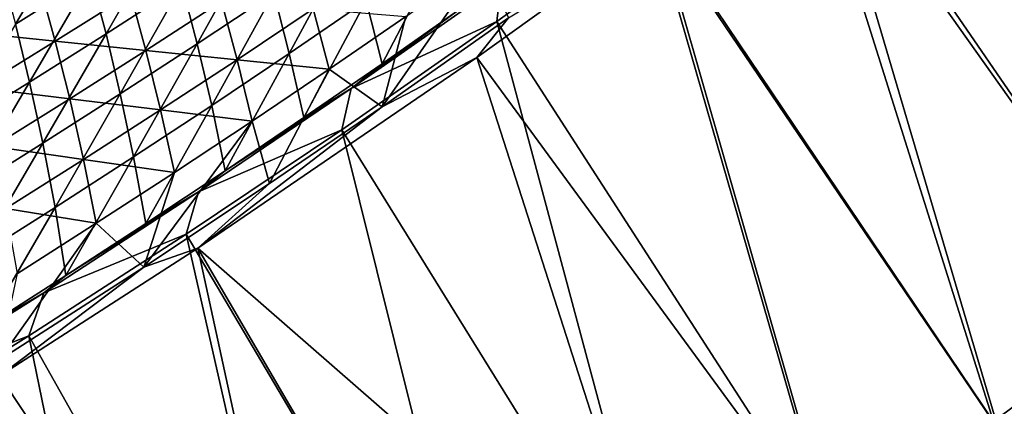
# Model space of a CAD drawing. Header units: metres. Extents: x 0 to 1400, y -1400 to 0.
# Tile 192 of 256: x 915 to 997, y -1206 to -1174. Entities that reach past the tile are written whole.
import ezdxf

# ---------------------------------------------------------------- set-up
doc = ezdxf.new("R2010")
doc.units = ezdxf.units.M

msp = doc.modelspace()

# ---------------------------------------------------------------- linework, layer by layer
at = {"layer": 'None'}
for points in [[(1008.430603, -1134.269287, -32.13591), (1022.619324, -1187.611816, -3), (994.620789, -1145.441162, -32.138237)], [(1003.809814, -1136.130371, -29.551357), (991.632202, -1145.901978, -29.553452), (1022.172974, -1186.978027)], [(991.632202, -1145.901978, -29.553452), (979.337158, -1155.432617, -29.555742), (1008.978149, -1197.192139)], [(994.620789, -1145.441162, -32.138237), (1009.408997, -1197.836792, -3), (980.805054, -1156.190308, -32.140785)], [(991.632202, -1145.901978, -29.553452), (1008.978149, -1197.192139), (1022.172974, -1186.978027)], [(1022.619324, -1187.611816, -3), (1009.408997, -1197.836792, -3), (994.620789, -1145.441162, -32.138237)], [(979.337158, -1155.432617, -29.555742), (967.000732, -1164.669067, -29.558224), (995.610413, -1207.178833)], [(979.337158, -1155.432617, -29.555742), (995.610413, -1207.178833), (1008.978149, -1197.192139)], [(980.805054, -1156.190308, -32.140785), (996.025513, -1207.834229, -3), (967.69165, -1166.013672, -32.143414)], [(1009.408997, -1197.836792, -3), (996.025513, -1207.834229, -3), (980.805054, -1156.190308, -32.140785)], [(967.000732, -1164.669067, -29.558224), (954.272705, -1173.868164, -29.560976), (982.072937, -1216.934326)], [(954.272705, -1173.868164, -29.560976), (967.000732, -1164.669067, -29.558224), (954.61554, -1170.690674, -30.940468)], [(967.000732, -1164.669067, -29.558224), (982.072937, -1216.934326), (995.610413, -1207.178833)], [(912.958008, -1169.485352, -171.049103), (914.178955, -1174.094849, -143.194916), (919.175415, -1165.640137, -171.079208)], [(914.178955, -1174.094849, -143.194916), (920.46637, -1170.161621, -143.221786), (919.175415, -1165.640137, -171.079208)], [(920.46637, -1170.161621, -143.221786), (921.717285, -1174.904541, -115.40802), (926.713257, -1166.171753, -143.248245)], [(921.717285, -1174.904541, -115.40802), (928.040222, -1170.824219, -115.430374), (926.713257, -1166.171753, -143.248245)], [(928.040222, -1170.824219, -115.430374), (929.31543, -1175.715698, -87.660904), (934.32135, -1166.688843, -115.452354)], [(929.31543, -1175.715698, -87.660904), (935.679504, -1171.486328, -87.67823), (934.32135, -1166.688843, -115.452354)], [(967.69165, -1166.013672, -32.143414), (982.472107, -1217.599976, -3), (952.608948, -1176.873047, -32.146694)], [(967.69165, -1166.013672, -32.143414), (952.608948, -1176.873047, -32.146694), (955.240479, -1173.572998, -32.845257)], [(996.025513, -1207.834229, -3), (982.472107, -1217.599976, -3), (967.69165, -1166.013672, -32.143414)], [(935.679504, -1171.486328, -87.67823), (936.976196, -1176.53894, -59.956345), (942.000488, -1167.203247, -87.695221)], [(936.976196, -1176.53894, -59.956345), (943.388, -1172.157471, -59.968117), (942.000488, -1167.203247, -87.695221)], [(943.388, -1172.157471, -59.968117), (944.70636, -1177.382324, -32.290672), (949.755371, -1167.723755, -59.979603)], [(944.70636, -1177.382324, -32.290672), (951.17334, -1172.844604, -32.295391), (949.755371, -1167.723755, -59.979603)], [(955.240479, -1173.572998, -32.845257), (944.705444, -1180.970703, -32.845253), (953.025635, -1169.029297, -60.511414)], [(944.705444, -1180.970703, -32.845253), (946.687195, -1173.462158, -60.504665), (953.025635, -1169.029297, -60.511414)], [(910.012939, -1174.736328, -171.52356), (908.799744, -1170.27832, -199.403351), (916.246521, -1170.943481, -171.54837)], [(914.178955, -1174.094849, -143.194916), (915.352844, -1178.928955, -115.3853), (920.46637, -1170.161621, -143.221786)], [(915.352844, -1178.928955, -115.3853), (921.717285, -1174.904541, -115.40802), (920.46637, -1170.161621, -143.221786)], [(954.61554, -1170.690674, -30.940468), (951.17334, -1172.844604, -32.295391), (942.132324, -1179.450684, -30.937551)], [(942.132324, -1179.450684, -30.937551), (954.272705, -1173.868164, -29.560976), (954.61554, -1170.690674, -30.940468)], [(916.246521, -1170.943481, -171.54837), (917.497559, -1175.516479, -143.707718), (910.012939, -1174.736328, -171.52356)], [(923.759949, -1171.578857, -143.729141), (917.497559, -1175.516479, -143.707718), (916.246521, -1170.943481, -171.54837)], [(925.040649, -1176.285278, -115.929878), (917.497559, -1175.516479, -143.707718), (923.759949, -1171.578857, -143.729141)], [(921.717285, -1174.904541, -115.40802), (922.908508, -1179.890625, -87.64325), (928.040222, -1170.824219, -115.430374)], [(922.908508, -1179.890625, -87.64325), (929.31543, -1175.715698, -87.660904), (928.040222, -1170.824219, -115.430374)], [(931.336731, -1172.202148, -115.947029), (925.040649, -1176.285278, -115.929878), (923.759949, -1171.578857, -143.729141)], [(929.31543, -1175.715698, -87.660904), (930.520142, -1180.86731, -59.944294), (935.679504, -1171.486328, -87.67823)], [(930.520142, -1180.86731, -59.944294), (936.976196, -1176.53894, -59.956345), (935.679504, -1171.486328, -87.67823)], [(932.641724, -1177.057251, -88.192451), (925.040649, -1176.285278, -115.929878), (931.336731, -1172.202148, -115.947029)], [(938.9776, -1172.82666, -88.20472), (932.641724, -1177.057251, -88.192451), (931.336731, -1172.202148, -115.947029)], [(936.976196, -1176.53894, -59.956345), (938.193726, -1181.868042, -32.285778), (943.388, -1172.157471, -59.968117)], [(938.193726, -1181.868042, -32.285778), (944.70636, -1177.382324, -32.290672), (943.388, -1172.157471, -59.968117)], [(940.304749, -1177.843384, -60.497826), (932.641724, -1177.057251, -88.192451), (938.9776, -1172.82666, -88.20472)], [(946.687195, -1173.462158, -60.504665), (940.304749, -1177.843384, -60.497826), (938.9776, -1172.82666, -88.20472)], [(951.17334, -1172.844604, -32.295391), (944.70636, -1177.382324, -32.290672), (942.132324, -1179.450684, -30.937551)], [(908.947266, -1182.897095, -115.362206), (915.352844, -1178.928955, -115.3853), (914.178955, -1174.094849, -143.194916)], [(946.687195, -1173.462158, -60.504665), (944.705444, -1180.970703, -32.845253), (940.304749, -1177.843384, -60.497826)], [(954.272705, -1173.868164, -29.560976), (941.347778, -1182.876465, -29.563961), (968.368835, -1226.454224)], [(941.347778, -1182.876465, -29.563961), (954.272705, -1173.868164, -29.560976), (942.132324, -1179.450684, -30.937551)], [(952.608948, -1176.873047, -32.146694), (944.705444, -1180.970703, -32.845253), (955.240479, -1173.572998, -32.845257)], [(954.272705, -1173.868164, -29.560976), (968.368835, -1226.454224), (982.072937, -1216.934326)], [(917.497559, -1175.516479, -143.707718), (911.194885, -1179.397949, -143.686096), (910.012939, -1174.736328, -171.52356)], [(915.352844, -1178.928955, -115.3853), (916.459045, -1184.010498, -87.625275), (921.717285, -1174.904541, -115.40802)], [(916.459045, -1184.010498, -87.625275), (922.908508, -1179.890625, -87.64325), (921.717285, -1174.904541, -115.40802)], [(918.703003, -1180.313721, -115.912567), (911.194885, -1179.397949, -143.686096), (917.497559, -1175.516479, -143.707718)], [(925.040649, -1176.285278, -115.929878), (918.703003, -1180.313721, -115.912567), (917.497559, -1175.516479, -143.707718)], [(922.908508, -1179.890625, -87.64325), (924.020264, -1185.141846, -59.931957), (929.31543, -1175.715698, -87.660904)], [(924.020264, -1185.141846, -59.931957), (930.520142, -1180.86731, -59.944294), (929.31543, -1175.715698, -87.660904)], [(926.263245, -1181.234497, -88.180054), (918.703003, -1180.313721, -115.912567), (925.040649, -1176.285278, -115.929878)], [(932.641724, -1177.057251, -88.192451), (926.263245, -1181.234497, -88.180054), (925.040649, -1176.285278, -115.929878)], [(930.520142, -1180.86731, -59.944294), (931.635864, -1186.300903, -32.280697), (936.976196, -1176.53894, -59.956345)], [(931.635864, -1186.300903, -32.280697), (938.193726, -1181.868042, -32.285778), (936.976196, -1176.53894, -59.956345)], [(933.878357, -1182.172241, -60.490898), (926.263245, -1181.234497, -88.180054), (932.641724, -1177.057251, -88.192451)], [(952.608948, -1176.873047, -32.146694), (968.75177, -1227.129883, -3), (929.362244, -1192.726685, -32.152252)], [(952.608948, -1176.873047, -32.146694), (929.362244, -1192.726685, -32.152252), (944.705444, -1180.970703, -32.845253)], [(940.304749, -1177.843384, -60.497826), (933.878357, -1182.172241, -60.490898), (932.641724, -1177.057251, -88.192451)], [(982.472107, -1217.599976, -3), (968.75177, -1227.129883, -3), (952.608948, -1176.873047, -32.146694)], [(940.304749, -1177.843384, -60.497826), (935.336975, -1187.364868, -32.845264), (933.878357, -1182.172241, -60.490898)], [(944.705444, -1180.970703, -32.845253), (935.336975, -1187.364868, -32.845264), (940.304749, -1177.843384, -60.497826)], [(942.132324, -1179.450684, -30.937551), (944.70636, -1177.382324, -32.290672), (938.193726, -1181.868042, -32.285778)], [(908.947266, -1182.897095, -115.362206), (909.967468, -1188.074707, -87.606979), (915.352844, -1178.928955, -115.3853)], [(909.967468, -1188.074707, -87.606979), (916.459045, -1184.010498, -87.625275), (915.352844, -1178.928955, -115.3853)], [(918.703003, -1180.313721, -115.912567), (912.324158, -1184.286987, -115.895096), (911.194885, -1179.397949, -143.686096)], [(929.415771, -1188.059814, -30.934404), (942.132324, -1179.450684, -30.937551), (931.635864, -1186.300903, -32.280697)], [(929.415771, -1188.059814, -30.934404), (941.347778, -1182.876465, -29.563961), (942.132324, -1179.450684, -30.937551)], [(942.132324, -1179.450684, -30.937551), (938.193726, -1181.868042, -32.285778), (931.635864, -1186.300903, -32.280697)], [(919.842285, -1185.357788, -88.167534), (912.324158, -1184.286987, -115.895096), (918.703003, -1180.313721, -115.912567)], [(916.459045, -1184.010498, -87.625275), (917.476868, -1189.361938, -59.91935), (922.908508, -1179.890625, -87.64325)], [(917.476868, -1189.361938, -59.91935), (924.020264, -1185.141846, -59.931957), (922.908508, -1179.890625, -87.64325)], [(926.263245, -1181.234497, -88.180054), (919.842285, -1185.357788, -88.167534), (918.703003, -1180.313721, -115.912567)], [(927.408325, -1186.448364, -60.483883), (919.842285, -1185.357788, -88.167534), (926.263245, -1181.234497, -88.180054)], [(924.020264, -1185.141846, -59.931957), (925.03302, -1190.680298, -32.275433), (930.520142, -1180.86731, -59.944294)], [(925.03302, -1190.680298, -32.275433), (931.635864, -1186.300903, -32.280697), (930.520142, -1180.86731, -59.944294)], [(933.878357, -1182.172241, -60.490898), (927.408325, -1186.448364, -60.483883), (926.263245, -1181.234497, -88.180054)], [(929.362244, -1192.726685, -32.152252), (935.336975, -1187.364868, -32.845264), (944.705444, -1180.970703, -32.845253)], [(935.336975, -1187.364868, -32.845264), (924.854919, -1194.318115, -32.845299), (933.878357, -1182.172241, -60.490898)], [(933.878357, -1182.172241, -60.490898), (924.854919, -1194.318115, -32.845299), (927.408325, -1186.448364, -60.483883)], [(941.347778, -1182.876465, -29.563961), (928.399048, -1191.573975, -29.567137), (954.501221, -1235.734253)], [(928.399048, -1191.573975, -29.567137), (941.347778, -1182.876465, -29.563961), (929.415771, -1188.059814, -30.934404)], [(941.347778, -1182.876465, -29.563961), (954.501221, -1235.734253), (968.368835, -1226.454224)], [(909.967468, -1188.074707, -87.606979), (910.890198, -1193.526733, -59.906464), (916.459045, -1184.010498, -87.625275)], [(910.890198, -1193.526733, -59.906464), (917.476868, -1189.361938, -59.91935), (916.459045, -1184.010498, -87.625275)], [(919.842285, -1185.357788, -88.167534), (913.379028, -1189.426636, -88.154892), (912.324158, -1184.286987, -115.895096)], [(920.894836, -1190.671143, -60.476784), (913.379028, -1189.426636, -88.154892), (919.842285, -1185.357788, -88.167534)], [(917.476868, -1189.361938, -59.91935), (918.385559, -1195.005493, -32.269985), (924.020264, -1185.141846, -59.931957)], [(918.385559, -1195.005493, -32.269985), (925.03302, -1190.680298, -32.275433), (924.020264, -1185.141846, -59.931957)], [(927.408325, -1186.448364, -60.483883), (920.894836, -1190.671143, -60.476784), (919.842285, -1185.357788, -88.167534)], [(929.415771, -1188.059814, -30.934404), (931.635864, -1186.300903, -32.280697), (925.03302, -1190.680298, -32.275433)], [(924.854919, -1194.318115, -32.845299), (920.894836, -1190.671143, -60.476784), (927.408325, -1186.448364, -60.483883)], [(935.336975, -1187.364868, -32.845264), (929.362244, -1192.726685, -32.152252), (924.854919, -1194.318115, -32.845299)], [(916.553772, -1196.452515, -30.931053), (929.415771, -1188.059814, -30.934404), (918.385559, -1195.005493, -32.269985)], [(916.553772, -1196.452515, -30.931053), (928.399048, -1191.573975, -29.567137), (929.415771, -1188.059814, -30.934404)], [(918.385559, -1195.005493, -32.269985), (929.415771, -1188.059814, -30.934404), (925.03302, -1190.680298, -32.275433)], [(910.890198, -1193.526733, -59.906464), (911.693787, -1199.275513, -32.264355), (917.476868, -1189.361938, -59.91935)], [(911.693787, -1199.275513, -32.264355), (918.385559, -1195.005493, -32.269985), (917.476868, -1189.361938, -59.91935)], [(920.894836, -1190.671143, -60.476784), (914.338013, -1194.840088, -60.469604), (913.379028, -1189.426636, -88.154892)], [(924.854919, -1194.318115, -32.845299), (912.790894, -1202.063599, -32.845364), (920.894836, -1190.671143, -60.476784)], [(912.790894, -1202.063599, -32.845364), (914.338013, -1194.840088, -60.469604), (920.894836, -1190.671143, -60.476784)], [(928.399048, -1191.573975, -29.567137), (915.304016, -1200.045532, -29.570526), (940.473206, -1244.77002)], [(915.304016, -1200.045532, -29.570526), (928.399048, -1191.573975, -29.567137), (916.553772, -1196.452515, -30.931053)], [(928.399048, -1191.573975, -29.567137), (940.473206, -1244.77002), (954.501221, -1235.734253)], [(929.362244, -1192.726685, -32.152252), (940.822998, -1245.464478, -3), (912.835327, -1203.370239, -32.156548)], [(929.362244, -1192.726685, -32.152252), (912.835327, -1203.370239, -32.156548), (924.854919, -1194.318115, -32.845299)], [(968.75177, -1227.129883, -3), (954.867737, -1236.419556, -3), (929.362244, -1192.726685, -32.152252)], [(929.362244, -1192.726685, -32.152252), (954.867737, -1236.419556, -3), (940.822998, -1245.464478, -3)], [(924.854919, -1194.318115, -32.845299), (912.835327, -1203.370239, -32.156548), (912.790894, -1202.063599, -32.845364)], [(911.693787, -1199.275513, -32.264355), (916.553772, -1196.452515, -30.931053), (918.385559, -1195.005493, -32.269985)], [(903.549377, -1204.624512, -30.927502), (916.553772, -1196.452515, -30.931053), (911.693787, -1199.275513, -32.264355)], [(903.549377, -1204.624512, -30.927502), (915.304016, -1200.045532, -29.570526), (916.553772, -1196.452515, -30.931053)], [(1005.879822, -1207.978882, -80.052361), (1020.44751, -1196.994507, -80.052361), (992.776794, -1221.178711, -80)], [(992.776794, -1221.178711, -80), (1020.44751, -1196.994507, -80.052361), (1007.662964, -1210.390869, -80)], [(998.327942, -1208.234497), (1008.978149, -1197.192139), (995.610413, -1207.178833)], [(998.328918, -1208.233765, -3), (996.025513, -1207.834229, -3), (1009.408997, -1197.836792, -3)], [(915.304016, -1200.045532, -29.570526), (902.065857, -1208.286377, -29.574127), (926.287964, -1253.556885)], [(902.065857, -1208.286377, -29.574127), (915.304016, -1200.045532, -29.570526), (903.549377, -1204.624512, -30.927502)], [(915.304016, -1200.045532, -29.570526), (926.287964, -1253.556885), (940.473206, -1244.77002)], [(912.835327, -1203.370239, -32.156548), (926.620911, -1254.260254, -3), (912.264648, -1262.802002, -3)], [(940.822998, -1245.464478, -3), (926.620911, -1254.260254, -3), (912.835327, -1203.370239, -32.156548)]]:
    msp.add_3dface(points, dxfattribs=at)

doc.saveas('drawing.dxf')
